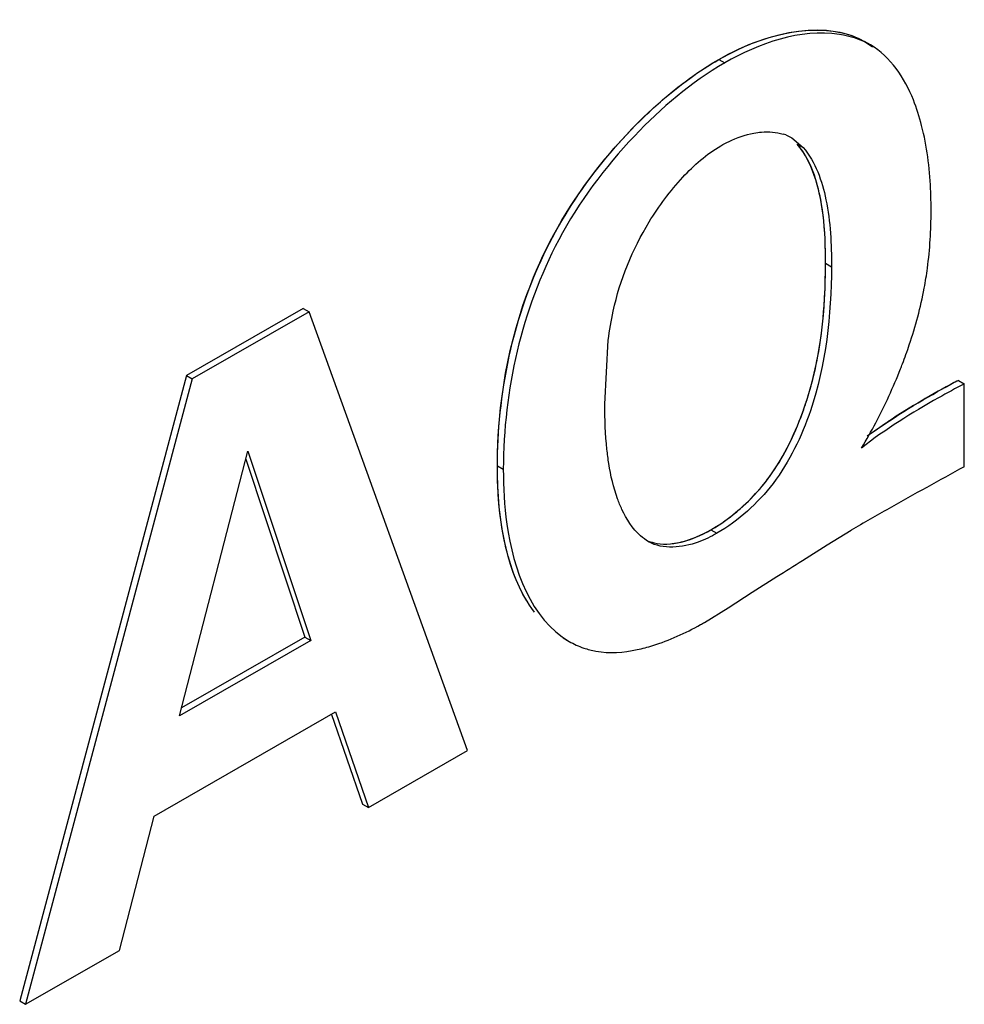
# Model space of a CAD drawing. Header units: inches. Extents: x 0 to 34, y 0 to 22.
# Tile 41 of 117: x 4.0158 to 4.0999, y 17.145 to 17.2327. Entities that reach past the tile are written whole.
import ezdxf

# ---------------------------------------------------------------- set-up
doc = ezdxf.new("R2010")
doc.units = ezdxf.units.IN
doc.header["$LTSCALE"] = 1.87
doc.header["$MEASUREMENT"] = 0
doc.layers.get('0').update_dxf_attribs({"linetype": 'CONTINUOUS'})

msp = doc.modelspace()

# ---------------------------------------------------------------- linework, layer by layer
at = {"color": 7, "linetype": 'CONTINUOUS'}
for p, q in [((4.0915526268, 17.2304701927), (4.0910236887, 17.230775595)), ((4.0780422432, 17.2291773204), (4.0785711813, 17.2288719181)), ((4.084003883, 17.2224590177), (4.0845513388, 17.2222018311)), ((4.0845551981, 17.2222085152), (4.0855538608, 17.2213369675)), ((4.0850249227, 17.2216423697), (4.0855538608, 17.2213369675)), ((4.0875469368, 17.2110272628), (4.088075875, 17.2107218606)), ((4.0410418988, 17.2070052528), (4.0306454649, 17.2010296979)), ((4.0410418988, 17.2070052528), (4.0415708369, 17.2066998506)), ((4.0415708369, 17.2066998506), (4.031174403, 17.2007242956)), ((4.0556589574, 17.1676308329), (4.0415708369, 17.2066998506)), ((4.0679066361, 17.198478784), (4.0682096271, 17.2041813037)), ((4.0306454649, 17.2010296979), (4.0158080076, 17.1453376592)), ((4.031174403, 17.2007242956), (4.0163369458, 17.145032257)), ((4.0306454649, 17.2010296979), (4.031174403, 17.2007242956)), ((4.0993723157, 17.2005958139), (4.0999012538, 17.2002904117)), ((4.099882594, 17.1929098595), (4.0999012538, 17.2002904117)), ((4.091260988, 17.1956569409), (4.0930963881, 17.1969117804)), ((4.0300420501, 17.1707195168), (4.0361320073, 17.1943073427)), ((4.0359449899, 17.1935829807), (4.0412049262, 17.1777416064)), ((4.0361320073, 17.1943073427), (4.0417338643, 17.1774362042)), ((4.0583336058, 17.1929975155), (4.058862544, 17.1926921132)), ((4.0773420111, 17.1872895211), (4.0778709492, 17.1869841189)), ((4.0876935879, 17.1859506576), (4.0898308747, 17.1872671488)), ((4.0854928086, 17.1845646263), (4.0876935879, 17.1859506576)), ((4.0810266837, 17.181724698), (4.0832233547, 17.1831424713)), ((4.0788769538, 17.1803291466), (4.0810266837, 17.181724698)), ((4.07677788, 17.1790489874), (4.0788769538, 17.1803291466)), ((4.0417338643, 17.1774362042), (4.0300420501, 17.1707195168)), ((4.0412049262, 17.1777416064), (4.0302267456, 17.1714348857)), ((4.0412049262, 17.1777416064), (4.0417338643, 17.1774362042)), ((4.0641952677, 17.1776596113), (4.0647242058, 17.1773542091)), ((4.0277694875, 17.1617824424), (4.0439298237, 17.1710689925)), ((4.043550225, 17.1709388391), (4.0463167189, 17.1628702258)), ((4.0439298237, 17.1710689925), (4.0468456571, 17.1625648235)), ((4.0468456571, 17.1625648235), (4.0556589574, 17.1676308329)), ((4.0463167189, 17.1628702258), (4.0468456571, 17.1625648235)), ((4.0247004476, 17.1498385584), (4.0277694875, 17.1617824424)), ((4.0163369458, 17.145032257), (4.0247004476, 17.1498385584)), ((4.0158080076, 17.1453376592), (4.0163369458, 17.145032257))]:
    msp.add_line(p, q, dxfattribs=at)
for centre, radius, start, end in [((4.0826199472, 17.2187521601), 0.0039567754, 69.5271461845, 73.0871933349), ((4.0501010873, 17.2189886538), 0.0474176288, 332.1454167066, 338.5260448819), ((4.0516909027, 17.2183461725), 0.0457029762, 338.5459604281, 339.1291055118), ((4.1314412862, 17.13877559), 0.0696430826, 117.4178294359, 120.1054103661), ((4.131421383, 17.1388109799), 0.0696024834, 120.105849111, 120.4497600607), ((4.1314427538, 17.138776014), 0.0696434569, 120.4503384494, 123.4088536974), ((4.0507561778, 17.2186178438), 0.0466651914, 328.9905223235, 332.1721449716), ((4.3790181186, 16.6843588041), 0.5801213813, 118.7616776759, 119.1373137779), ((4.4004370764, 16.6459346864), 0.6241121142, 119.1372801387, 119.490066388), ((4.4249660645, 16.6025615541), 0.6739408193, 119.4900350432, 119.820002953), ((3.8584528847, 17.5443496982), 0.4254320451, 301.8929994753, 302.2536959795), ((4.0622519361, 17.204319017), 0.0291475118, 299.1036821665, 299.8915347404), ((4.0684299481, 17.1837636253), 0.0074035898, 239.9649335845, 251.0063287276)]:
    msp.add_arc(centre, radius, start, end, dxfattribs=at)
at = {"color": 40, "linetype": 'CONTINUOUS'}
msp.add_arc((4.1314534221, 17.138752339), 0.0696693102, 117.4178838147, 117.9481103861, dxfattribs=at)
for points, knots in [([(4.0780422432, 17.2291773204), (4.0827710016, 17.2318949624), (4.0881712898, 17.2327690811), (4.0915669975, 17.2304304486), (4.0917399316, 17.2302991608)], [0, 0, 0, 0, 0.9474740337, 1, 1, 1, 1]), ([(4.0583336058, 17.1929975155), (4.0583469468, 17.1990250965), (4.0602400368, 17.2101465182), (4.0671938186, 17.2196723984), (4.0698205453, 17.2224750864)], [0, 0, 0, 0, 0.6560599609, 1, 1, 1, 1]), ([(4.0875469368, 17.2110272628), (4.087549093, 17.2125030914), (4.0874076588, 17.2165841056), (4.0863172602, 17.2201365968), (4.0850249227, 17.2216423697)], [0, 0, 0, 0, 0.3531040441, 1, 1, 1, 1]), ([(4.0811406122, 17.1903172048), (4.0816391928, 17.1908435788), (4.0835744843, 17.1931467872), (4.0870712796, 17.2006439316), (4.0875370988, 17.2070307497), (4.0875469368, 17.2110272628)], [0, 0, 0, 0, 0.0946075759, 0.3846517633, 1, 1, 1, 1]), ([(4.0912964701, 17.1956822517), (4.0915123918, 17.1958360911), (4.0940042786, 17.1975726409), (4.0965167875, 17.1990841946), (4.0988013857, 17.2002962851)], [0, 0, 0, 0, 0.0868139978, 1, 1, 1, 1]), ([(4.0716090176, 17.1863633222), (4.0718218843, 17.1862668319), (4.0734267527, 17.185711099), (4.0755786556, 17.1862759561), (4.0773420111, 17.1872895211)], [0, 0, 0, 0, 0.1389436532, 1, 1, 1, 1])]:
    msp.add_open_spline(points, degree=3, knots=knots, dxfattribs=at)
at = {"color": 7, "linetype": 'CONTINUOUS'}
for points, knots in [([(4.0780422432, 17.2291773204), (4.0791652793, 17.229822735), (4.0830991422, 17.2317253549), (4.0882925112, 17.2323525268), (4.0910236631, 17.2307756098)], [0, 0, 0, 0, 0.291141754, 1, 1, 1, 1]), ([(4.0915526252, 17.2304701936), (4.0907070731, 17.2309584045), (4.0863095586, 17.2323147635), (4.0816100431, 17.2306183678), (4.0785711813, 17.2288719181)], [0, 0, 0, 0, 0.2178757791, 1, 1, 1, 1]), ([(4.0961052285, 17.2232877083), (4.0959074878, 17.2240675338), (4.0950724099, 17.2267865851), (4.0933418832, 17.2294370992), (4.0915526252, 17.2304701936)], [0, 0, 0, 0, 0.2802573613, 1, 1, 1, 1]), ([(4.0785711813, 17.2288719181), (4.0755817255, 17.2271541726), (4.0699683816, 17.2223636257), (4.0613714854, 17.2108302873), (4.0588780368, 17.1996919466), (4.058862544, 17.1926921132)], [0, 0, 0, 0, 0.2416949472, 0.5093055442, 1, 1, 1, 1]), ([(4.0714346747, 17.2241098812), (4.0719670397, 17.2246212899), (4.0740205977, 17.2264929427), (4.0762725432, 17.2281604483), (4.0780422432, 17.2291773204)], [0, 0, 0, 0, 0.2656138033, 1, 1, 1, 1]), ([(4.0583336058, 17.1929975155), (4.0583457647, 17.1984910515), (4.0603143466, 17.2101394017), (4.0671055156, 17.2199511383), (4.0714346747, 17.2241098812)], [0, 0, 0, 0, 0.4778407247, 1, 1, 1, 1]), ([(4.0782166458, 17.2214913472), (4.0784574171, 17.2216296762), (4.0793891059, 17.2221199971), (4.0803983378, 17.2224729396), (4.0811604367, 17.2226159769)], [0, 0, 0, 0, 0.263681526, 1, 1, 1, 1]), ([(4.0811604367, 17.2226159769), (4.0813904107, 17.2226591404), (4.0822558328, 17.2227806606), (4.0831578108, 17.2227244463), (4.0837710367, 17.2225377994)], [0, 0, 0, 0, 0.2674193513, 1, 1, 1, 1]), ([(4.0969471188, 17.2156886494), (4.0969483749, 17.2163484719), (4.0968895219, 17.2188986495), (4.0965702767, 17.2214537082), (4.0961052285, 17.2232877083)], [0, 0, 0, 0, 0.2585651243, 1, 1, 1, 1]), ([(4.0875469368, 17.2110272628), (4.0875498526, 17.2130230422), (4.0873980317, 17.2166912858), (4.0861261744, 17.2203592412), (4.0850249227, 17.2216423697)], [0, 0, 0, 0, 0.5413476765, 1, 1, 1, 1]), ([(4.0718449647, 17.2147085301), (4.0727151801, 17.2161250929), (4.0745798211, 17.2186446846), (4.0769501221, 17.2207636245), (4.0782166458, 17.2214913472)], [0, 0, 0, 0, 0.5323063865, 1, 1, 1, 1]), ([(4.0855538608, 17.2213369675), (4.0866551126, 17.220053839), (4.0879269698, 17.2163858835), (4.0880787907, 17.2127176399), (4.088075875, 17.2107218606)], [0, 0, 0, 0, 0.4586523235, 1, 1, 1, 1]), ([(4.0963345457, 17.2088174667), (4.0964447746, 17.209406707), (4.0968077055, 17.2116802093), (4.0969425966, 17.213986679), (4.0969471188, 17.2156886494)], [0, 0, 0, 0, 0.2604727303, 1, 1, 1, 1]), ([(4.0682096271, 17.2041813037), (4.0683170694, 17.2050480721), (4.06891571, 17.2087287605), (4.0703507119, 17.2122761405), (4.0718449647, 17.2147085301)], [0, 0, 0, 0, 0.2342752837, 1, 1, 1, 1]), ([(4.088075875, 17.2107218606), (4.0880652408, 17.2064019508), (4.0873189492, 17.1995465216), (4.0833733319, 17.1913229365), (4.0798047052, 17.1880942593), (4.0778709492, 17.1869841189)], [0, 0, 0, 0, 0.4812874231, 0.7515800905, 1, 1, 1, 1]), ([(4.0860415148, 17.1993555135), (4.0863422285, 17.200355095), (4.0872878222, 17.2041791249), (4.0875398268, 17.20813894), (4.0875469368, 17.2110272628)], [0, 0, 0, 0, 0.2654605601, 1, 1, 1, 1]), ([(4.0943951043, 17.2020638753), (4.0946103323, 17.2026283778), (4.0954013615, 17.2048346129), (4.0960146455, 17.2071074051), (4.0963345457, 17.2088174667)], [0, 0, 0, 0, 0.2577538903, 1, 1, 1, 1]), ([(4.0999012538, 17.2002904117), (4.0991298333, 17.1998902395), (4.0959739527, 17.1981660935), (4.0928981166, 17.1962621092), (4.0907520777, 17.1945768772)], [0, 0, 0, 0, 0.2415551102, 1, 1, 1, 1]), ([(4.0828112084, 17.1923707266), (4.0839166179, 17.1939651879), (4.0850458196, 17.1963160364), (4.0858599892, 17.1987521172), (4.0860415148, 17.1993555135)], [0, 0, 0, 0, 0.7548471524, 1, 1, 1, 1]), ([(4.0682541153, 17.1931902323), (4.0681878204, 17.1936126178), (4.0679634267, 17.1953668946), (4.0679026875, 17.1971385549), (4.0679066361, 17.198478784)], [0, 0, 0, 0, 0.2418591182, 1, 1, 1, 1]), ([(4.0616365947, 17.1799546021), (4.0603635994, 17.181617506), (4.0586828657, 17.1860068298), (4.0583272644, 17.1905518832), (4.0583336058, 17.1929975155)], [0, 0, 0, 0, 0.4612963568, 1, 1, 1, 1]), ([(4.058862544, 17.1926921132), (4.0588583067, 17.1910579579), (4.0591150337, 17.1856251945), (4.0613098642, 17.1793255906), (4.0647242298, 17.1773541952)], [0, 0, 0, 0, 0.2930291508, 1, 1, 1, 1]), ([(4.0694230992, 17.1891076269), (4.0692801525, 17.1894124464), (4.0687403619, 17.1907261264), (4.0684218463, 17.192121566), (4.0682541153, 17.1931902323)], [0, 0, 0, 0, 0.2373573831, 1, 1, 1, 1]), ([(4.0773420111, 17.1872895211), (4.0778413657, 17.1875761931), (4.079929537, 17.1889533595), (4.0817153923, 17.1907901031), (4.0828112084, 17.1923707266)], [0, 0, 0, 0, 0.2303979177, 1, 1, 1, 1]), ([(4.0718011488, 17.1862311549), (4.0715420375, 17.1863807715), (4.0705252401, 17.1871350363), (4.0698294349, 17.1882411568), (4.0694230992, 17.1891076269)], [0, 0, 0, 0, 0.2381788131, 1, 1, 1, 1]), ([(4.0778709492, 17.1869841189), (4.0773395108, 17.1866786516), (4.075506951, 17.1857689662), (4.0730734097, 17.1854965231), (4.0718011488, 17.1862311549)], [0, 0, 0, 0, 0.2944017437, 1, 1, 1, 1]), ([(4.0738832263, 17.1860597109), (4.0741659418, 17.1860915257), (4.075377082, 17.1863151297), (4.0765234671, 17.1868190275), (4.0773420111, 17.1872895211)], [0, 0, 0, 0, 0.231559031, 1, 1, 1, 1]), ([(4.0707789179, 17.1766173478), (4.0712462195, 17.1767158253), (4.0732103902, 17.1772388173), (4.075072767, 17.1780966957), (4.076429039, 17.1788516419)], [0, 0, 0, 0, 0.2352775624, 1, 1, 1, 1]), ([(4.0660203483, 17.1767631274), (4.0663760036, 17.1766411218), (4.0679306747, 17.1762387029), (4.0695822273, 17.1763651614), (4.0707789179, 17.1766173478)], [0, 0, 0, 0, 0.2351507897, 1, 1, 1, 1])]:
    msp.add_open_spline(points, degree=3, knots=knots, dxfattribs=at)
at = {"color": 40, "linetype": 'CONTINUOUS'}
for points in [[(4.0698205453, 17.2224750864), (4.072447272, 17.2252777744), (4.0753090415, 17.2276068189), (4.0780422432, 17.2291773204)], [(4.0609429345, 17.1809747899), (4.0590872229, 17.1840451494), (4.0583216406, 17.188383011), (4.0583336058, 17.1929975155)], [(4.0773420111, 17.1872895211), (4.0786173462, 17.1880216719), (4.0799440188, 17.1890539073), (4.0811406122, 17.1903172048)]]:
    msp.add_open_spline(points, degree=3, dxfattribs=at)

doc.saveas('drawing.dxf')
